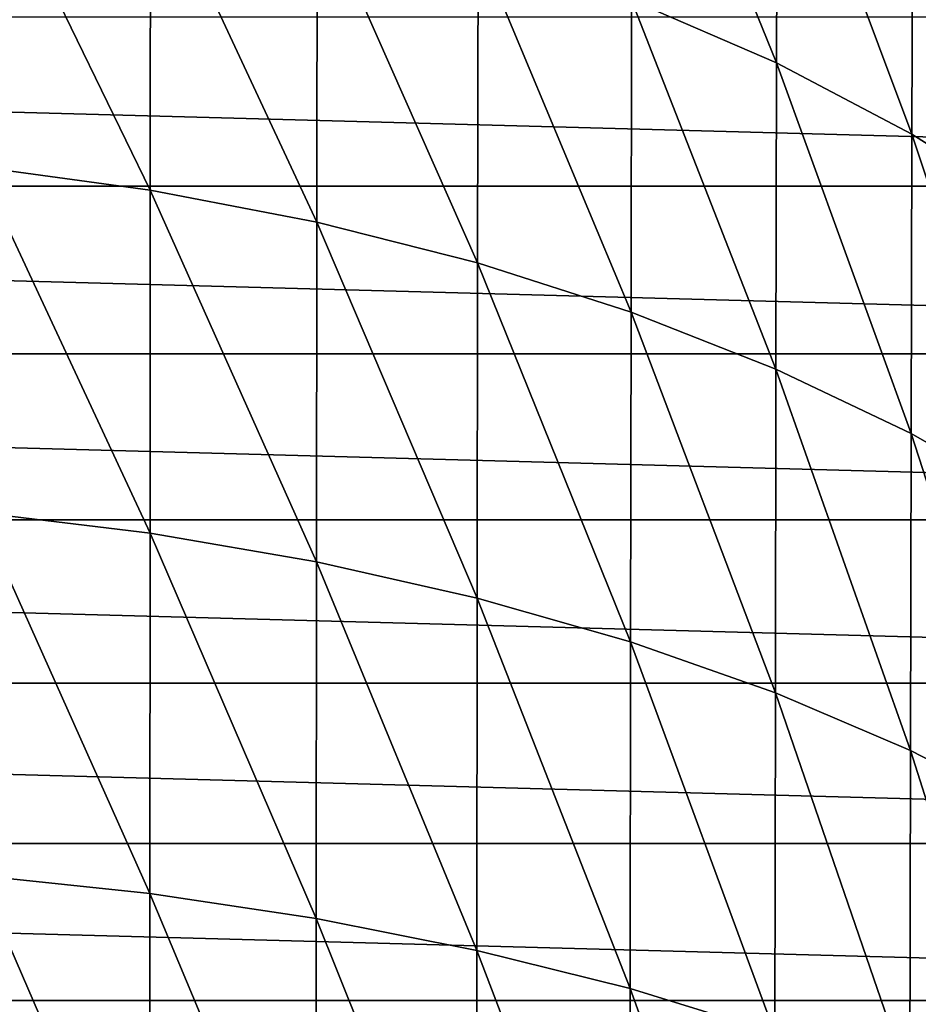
# Model space of a CAD drawing. Header units: metres. Extents: x -25 to 70, y -235 to 25.
# Tile 45 of 89: x 3 to 10, y -11 to -3. Entities that reach past the tile are written whole.
import ezdxf

# ---------------------------------------------------------------- set-up
doc = ezdxf.new("R2010")
doc.units = ezdxf.units.M
doc.layers.add('solid_10481012', color=7, linetype='CONTINUOUS')

msp = doc.modelspace()

# ---------------------------------------------------------------- linework, layer by layer
at = {"layer": 'solid_10481012'}
for points in [[(8.045821, -2.605666, 320.990845), (9.210505, -3.111259, 320.37381), (8.051274, -0.251112, 318.923126)], [(9.210505, -3.111259, 320.37381), (9.216745, -0.801326, 318.344757), (8.051274, -0.251112, 318.923126)], [(9.210505, -3.111259, 320.37381), (10.296538, -3.682868, 319.676178), (9.216745, -0.801326, 318.344757)], [(10.296538, -3.682868, 319.676178), (10.303515, -1.423381, 317.690857), (9.216745, -0.801326, 318.344757)], [(2.806732, -3.947108, 324.544739), (4.180118, -4.132838, 324.280426), (2.808381, -1.319717, 322.560272)], [(4.180118, -4.132838, 324.280426), (4.182573, -1.524585, 322.310242), (2.808381, -1.319717, 322.560272)], [(10.296538, -3.682868, 319.676178), (11.29482, -4.315481, 318.904114), (10.303515, -1.423381, 317.690857)], [(11.29482, -4.315481, 318.904114), (11.302474, -2.111824, 316.967194), (10.303515, -1.423381, 317.690857)], [(4.180118, -4.132838, 324.280426), (5.517873, -4.390595, 323.913574), (4.182573, -1.524585, 322.310242)], [(5.517873, -4.390595, 323.913574), (5.521114, -1.808902, 321.963257), (4.182573, -1.524585, 322.310242)], [(5.517873, -4.390595, 323.913574), (6.80853, -4.718215, 323.447296), (5.521114, -1.808902, 321.963257)], [(6.80853, -4.718215, 323.447296), (6.81253, -2.170282, 321.522217), (5.521114, -1.808902, 321.963257)], [(6.80853, -4.718215, 323.447296), (8.041099, -5.112926, 322.885529), (6.81253, -2.170282, 321.522217)], [(8.041099, -5.112926, 322.885529), (8.045821, -2.605666, 320.990845), (6.81253, -2.170282, 321.522217)], [(8.041099, -5.112926, 322.885529), (9.205097, -5.571288, 322.233185), (8.045821, -2.605666, 320.990845)], [(9.205097, -5.571288, 322.233185), (9.210505, -3.111259, 320.37381), (8.045821, -2.605666, 320.990845)], [(25.016045, -4.101218), (-25.016045, -4.101218), (-25.201397, -2.740812)], [(25.201397, -2.740812), (25.016045, -4.101218), (-25.201397, -2.740812)], [(9.205097, -5.571288, 322.233185), (10.290493, -6.089498, 321.495667), (9.210505, -3.111259, 320.37381)], [(10.290493, -6.089498, 321.495667), (10.296538, -3.682868, 319.676178), (9.210505, -3.111259, 320.37381)], [(10.290493, -6.089498, 321.495667), (11.288189, -6.663013, 320.679413), (10.296538, -3.682868, 319.676178)], [(11.288189, -6.663013, 320.679413), (11.29482, -4.315481, 318.904114), (10.296538, -3.682868, 319.676178)], [(2.805338, -6.723904, 326.337769), (4.178041, -6.889544, 326.060577), (2.806732, -3.947108, 324.544739)], [(4.178041, -6.889544, 326.060577), (4.180118, -4.132838, 324.280426), (2.806732, -3.947108, 324.544739)], [(24.757332, -5.449485), (-24.757332, -5.449485), (-25.016045, -4.101218)], [(25.016045, -4.101218), (24.757332, -5.449485), (-25.016045, -4.101218)], [(4.178041, -6.889544, 326.060577), (5.515131, -7.119421, 325.675903), (4.180118, -4.132838, 324.280426)], [(5.515131, -7.119421, 325.675903), (5.517873, -4.390595, 323.913574), (4.180118, -4.132838, 324.280426)], [(5.515131, -7.119421, 325.675903), (6.805148, -7.411604, 325.186951), (5.517873, -4.390595, 323.913574)], [(6.805148, -7.411604, 325.186951), (6.80853, -4.718215, 323.447296), (5.517873, -4.390595, 323.913574)], [(6.805148, -7.411604, 325.186951), (8.037104, -7.76362, 324.5979), (6.80853, -4.718215, 323.447296)], [(8.037104, -7.76362, 324.5979), (8.041099, -5.112926, 322.885529), (6.80853, -4.718215, 323.447296)], [(8.037104, -7.76362, 324.5979), (9.200523, -8.172403, 323.913818), (8.041099, -5.112926, 322.885529)], [(9.200523, -8.172403, 323.913818), (9.205097, -5.571288, 322.233185), (8.041099, -5.112926, 322.885529)], [(24.426001, -6.781816), (-24.426001, -6.781816), (-24.757332, -5.449485)], [(24.757332, -5.449485), (24.426001, -6.781816), (-24.757332, -5.449485)], [(9.200523, -8.172403, 323.913818), (10.28538, -8.634562, 323.140442), (9.205097, -5.571288, 322.233185)], [(10.28538, -8.634562, 323.140442), (10.290493, -6.089498, 321.495667), (9.205097, -5.571288, 322.233185)], [(10.28538, -8.634562, 323.140442), (11.282581, -9.146041, 322.284546), (10.290493, -6.089498, 321.495667)], [(11.282581, -9.146041, 322.284546), (11.288189, -6.663013, 320.679413), (10.290493, -6.089498, 321.495667)], [(24.023003, -8.094309), (-24.023003, -8.094309), (-24.426001, -6.781816)], [(24.426001, -6.781816), (24.023003, -8.094309), (-24.426001, -6.781816)], [(2.804198, -9.63998, 327.929718), (4.176343, -9.784691, 327.641235), (2.805338, -6.723904, 326.337769)], [(4.176343, -9.784691, 327.641235), (4.178041, -6.889544, 326.060577), (2.805338, -6.723904, 326.337769)], [(4.176343, -9.784691, 327.641235), (5.51289, -9.985521, 327.240845), (4.178041, -6.889544, 326.060577)], [(5.51289, -9.985521, 327.240845), (5.515131, -7.119421, 325.675903), (4.178041, -6.889544, 326.060577)], [(5.51289, -9.985521, 327.240845), (6.802382, -10.240786, 326.731934), (5.515131, -7.119421, 325.675903)], [(6.802382, -10.240786, 326.731934), (6.805148, -7.411604, 325.186951), (5.515131, -7.119421, 325.675903)], [(6.802382, -10.240786, 326.731934), (8.033837, -10.548322, 326.118805), (6.805148, -7.411604, 325.186951)], [(8.033837, -10.548322, 326.118805), (8.037104, -7.76362, 324.5979), (6.805148, -7.411604, 325.186951)], [(8.033837, -10.548322, 326.118805), (9.196785, -10.905453, 325.40683), (8.037104, -7.76362, 324.5979)], [(9.196785, -10.905453, 325.40683), (9.200523, -8.172403, 323.913818), (8.037104, -7.76362, 324.5979)], [(23.549562, -9.382991), (-23.549562, -9.382991), (-24.023003, -8.094309)], [(24.023003, -8.094309), (23.549562, -9.382991), (-24.023003, -8.094309)], [(9.196785, -10.905453, 325.40683), (10.281201, -11.309215, 324.601868), (9.200523, -8.172403, 323.913818)], [(10.281201, -11.309215, 324.601868), (10.28538, -8.634562, 323.140442), (9.200523, -8.172403, 323.913818)], [(10.281201, -11.309215, 324.601868), (11.277996, -11.756065, 323.710999), (10.28538, -8.634562, 323.140442)], [(11.277996, -11.756065, 323.710999), (11.282581, -9.146041, 322.284546), (10.28538, -8.634562, 323.140442)], [(23.00703, -10.6442), (-23.00703, -10.6442), (-23.549562, -9.382991)], [(23.549562, -9.382991), (23.00703, -10.6442), (-23.549562, -9.382991)], [(2.803312, -12.683741, 329.312592), (4.175025, -12.806825, 329.014343), (2.804198, -9.63998, 327.929718)], [(4.175025, -12.806825, 329.014343), (4.176343, -9.784691, 327.641235), (2.804198, -9.63998, 327.929718)], [(4.175025, -12.806825, 329.014343), (5.511149, -12.97764, 328.600464), (4.176343, -9.784691, 327.641235)], [(5.511149, -12.97764, 328.600464), (5.51289, -9.985521, 327.240845), (4.176343, -9.784691, 327.641235)], [(5.511149, -12.97764, 328.600464), (6.800234, -13.194755, 328.074371), (5.51289, -9.985521, 327.240845)], [(6.800234, -13.194755, 328.074371), (6.802382, -10.240786, 326.731934), (5.51289, -9.985521, 327.240845)], [(6.800234, -13.194755, 328.074371), (8.0313, -13.45633, 327.440552), (6.802382, -10.240786, 326.731934)], [(8.0313, -13.45633, 327.440552), (8.033837, -10.548322, 326.118805), (6.802382, -10.240786, 326.731934)], [(8.0313, -13.45633, 327.440552), (9.19388, -13.760088, 326.704498), (8.033837, -10.548322, 326.118805)], [(9.19388, -13.760088, 326.704498), (9.196785, -10.905453, 325.40683), (8.033837, -10.548322, 326.118805)], [(22.397039, -11.874133), (-22.397039, -11.874133), (-23.00703, -10.6442)], [(23.00703, -10.6442), (22.397039, -11.874133), (-23.00703, -10.6442)]]:
    msp.add_3dface(points, dxfattribs=at)

doc.saveas('drawing.dxf')
